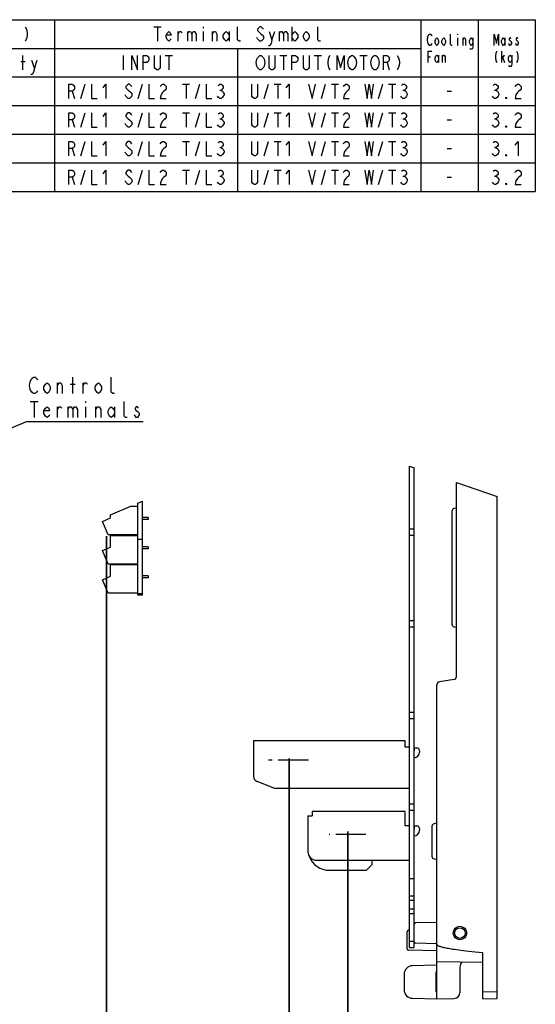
# Model space of a CAD drawing. Extents: x 20 to 400, y 160 to 434.
# Tile 20 of 20: x 310 to 400, y 262 to 434. Entities that reach past the tile are written whole.
import ezdxf

# ---------------------------------------------------------------- set-up
doc = ezdxf.new("R2010")
doc.units = 0
doc.header["$LTSCALE"] = 4.2
doc.header["$MEASUREMENT"] = 0
doc.linetypes.add('CENTER', pattern=[2, 1.25, -0.25, 0.25, -0.25])
doc.layers.get('0').update_dxf_attribs({"linetype": 'CONTINUOUS'})
doc.layers.add('ALL_NOTE', color=7, linetype='CONTINUOUS')
doc.layers.add('DEFAULT_1', color=7, linetype='CONTINUOUS')

msp = doc.modelspace()

# ---------------------------------------------------------------- hatches: boundary and pattern name
h = msp.add_hatch(color=2)
h.paths.add_polyline_path([(393.052278, 237.721397), (393.052278, 261.002369)])
h.paths.add_polyline_path([(324.833188, 237.721397), (324.833188, 344.151334)])
edge = h.paths.add_edge_path(flags=0)
h = msp.add_hatch(color=2)
h.paths.add_polyline_path([(367.002278, 244.49755), (367.002278, 286.561733)])
h.paths.add_polyline_path([(356.752278, 244.49755), (356.752278, 305.298362)])
h.paths.add_polyline_path([(367.002278, 248.34356), (382.952418, 248.34356)])
h = msp.add_hatch(color=2)
h.paths.add_polyline_path([(367.002278, 244.49755), (367.002278, 292.56164)])
h.paths.add_polyline_path([(393.052278, 244.49755), (393.052278, 261.002369)])
edge = h.paths.add_edge_path(flags=0)

# ---------------------------------------------------------------- linework, layer by layer
at = {"color": 7, "linetype": 'CONTINUOUS'}
for p, q in [((231.725726, 434.274), (399.725726, 434.274)), ((315.725726, 434.274), (315.725726, 404.274)), ((379.725726, 434.274), (379.725726, 404.274)), ((389.725726, 434.274), (389.725726, 404.274)), ((399.725726, 434.274), (399.725726, 404.274)), ((265.725726, 429.274), (379.725726, 429.274)), ((347.725726, 429.274), (347.725726, 404.274)), ((231.725726, 424.274), (399.725726, 424.274)), ((231.725726, 419.274), (399.725726, 419.274)), ((231.725726, 414.274), (399.725726, 414.274)), ((231.725726, 409.274), (399.725726, 409.274)), ((231.725726, 404.274), (399.725726, 404.274))]:
    msp.add_line(p, q, dxfattribs=at)
at = {"linetype": 'CONTINUOUS'}
for p, q in [((377.752278, 272.359738), (377.752278, 356.332308)), ((377.752278, 356.332308), (378.552278, 356.056476)), ((378.552278, 272.359738), (378.552278, 356.056476)), ((385.952278, 319.628799), (385.952278, 353.505029)), ((385.952278, 353.505029), (393.052278, 351.057019)), ((393.052278, 263.425203), (393.052278, 351.057019)), ((325.552278, 347.850959), (329.093768, 349.359738)), ((329.093768, 349.359738), (330.302278, 349.359738)), ((330.302278, 349.874599), (331.102278, 350.215423)), ((330.302278, 333.859738), (330.302278, 349.874599)), ((331.102278, 333.859738), (331.102278, 350.215423)), ((385.952278, 349.000799), (385.565454, 348.932592)), ((324.102278, 346.709738), (325.552278, 347.326759)), ((325.552278, 347.326759), (325.552278, 347.850959)), ((332.102278, 347.384738), (331.102278, 347.384738)), ((332.102278, 347.384738), (332.102278, 347.034738)), ((385.152278, 348.440188), (385.152278, 328.779288)), ((325.102278, 344.359738), (324.102278, 346.709738)), ((332.102278, 347.034738), (331.102278, 347.034738)), ((377.752278, 345.426725), (378.552278, 345.426725)), ((330.302278, 344.359738), (325.102278, 344.359738)), ((325.552278, 342.226759), (325.552278, 344.259738)), ((325.552278, 344.259738), (330.302278, 344.259738)), ((377.752278, 344.292751), (378.552278, 344.292751)), ((324.102278, 341.609738), (325.552278, 342.226759)), ((330.302278, 343.609738), (331.102278, 343.609738)), ((332.102278, 342.284738), (331.102278, 342.284738)), ((332.102278, 342.284738), (332.102278, 341.934738)), ((325.102278, 339.259738), (324.102278, 341.609738)), ((332.102278, 341.934738), (331.102278, 341.934738)), ((330.302278, 339.259738), (325.102278, 339.259738)), ((325.552278, 337.126759), (325.552278, 339.159738)), ((325.552278, 339.159738), (330.302278, 339.159738)), ((324.102278, 336.509738), (325.552278, 337.126759)), ((332.102278, 337.184738), (331.102278, 337.184738)), ((332.102278, 336.834738), (331.102278, 336.834738)), ((332.102278, 337.184738), (332.102278, 336.834738)), ((325.102278, 334.159738), (324.102278, 336.509738)), ((330.302278, 334.159738), (325.102278, 334.159738)), ((330.302278, 334.109738), (331.102278, 334.109738)), ((331.102278, 333.859738), (330.302278, 333.859738)), ((377.752278, 329.426725), (378.552278, 329.426725)), ((377.752278, 328.292751), (378.552278, 328.292751)), ((385.565392, 328.286895), (385.952278, 328.218676)), ((382.552278, 263.359738), (382.552278, 318.190188)), ((385.539102, 319.136395), (382.965454, 318.682592)), ((377.752278, 313.426725), (378.552278, 313.426725)), ((377.752278, 312.292751), (378.552278, 312.292751)), ((350.502278, 308.409738), (350.502278, 302.236771)), ((377.002278, 308.409738), (350.502278, 308.409738)), ((377.002278, 307.309738), (377.002278, 308.409738)), ((377.752278, 307.309738), (377.002278, 307.309738)), ((378.552278, 306.684738), (378.602278, 306.684738)), ((378.602278, 307.184738), (379.002278, 307.184738)), ((378.602278, 306.684738), (378.602278, 307.184738)), ((379.502278, 306.684738), (379.502278, 306.434738)), ((354.252278, 300.059738), (351.130888, 301.308294)), ((377.752278, 300.059738), (354.252278, 300.059738)), ((377.752278, 297.426725), (378.552278, 297.426725)), ((377.002278, 296.059738), (360.752278, 296.059738)), ((360.752278, 296.059738), (360.752278, 295.309738)), ((377.002278, 293.559738), (377.002278, 296.059738)), ((377.752278, 296.292751), (378.552278, 296.292751)), ((360.002278, 295.309738), (360.752278, 295.309738)), ((360.002278, 295.309738), (360.002278, 289.059738)), ((382.552278, 294.018432), (382.065392, 293.932581)), ((377.752278, 293.559738), (377.002278, 293.559738)), ((378.552278, 293.059738), (378.602278, 293.059738)), ((378.602278, 293.559738), (379.002278, 293.559738)), ((378.602278, 293.059738), (378.602278, 293.559738)), ((379.502278, 293.059738), (379.502278, 292.809738)), ((381.652278, 293.440188), (381.652278, 288.279288)), ((361.502278, 287.559738), (377.752278, 287.559738)), ((371.252278, 286.809738), (371.252278, 287.559738)), ((382.065392, 287.786895), (382.552278, 287.701044)), ((363.752278, 285.809738), (370.252278, 285.809738)), ((370.252278, 285.809738), (371.252278, 286.809738)), ((377.752278, 284.359738), (378.552278, 284.359738)), ((377.752278, 281.359738), (378.552278, 281.359738)), ((377.752278, 280.619672), (378.552278, 280.619672)), ((377.752278, 279.099804), (378.552278, 279.099804)), ((377.752278, 278.292751), (378.552278, 278.292751)), ((382.552278, 276.71452), (378.795734, 276.616152)), ((377.352278, 272.128215), (377.352278, 275.09126)), ((377.752278, 275.345274), (377.595734, 275.341174)), ((377.752278, 273.426725), (378.552278, 273.426725)), ((382.552278, 271.748509), (377.595734, 271.878301)), ((377.752278, 272.359738), (378.552278, 272.359738)), ((382.552278, 273.004955), (378.795734, 273.103324)), ((390.552278, 269.720097), (382.552278, 269.859738)), ((390.552278, 263.359738), (390.552278, 271.420856)), ((382.552278, 269.259738), (378.263013, 269.147419)), ((382.552278, 268.109738), (382.402278, 268.083289)), ((386.552278, 268.990325), (386.552278, 264.438638)), ((376.802278, 267.647862), (376.802278, 264.971614)), ((382.402278, 264.636178), (382.402278, 268.083298)), ((390.552278, 264.609738), (393.052278, 264.675203)), ((378.263013, 263.472056), (382.552278, 263.359738)), ((382.552278, 264.609738), (382.402278, 264.636187)), ((382.552278, 263.359738), (385.578455, 263.438981)), ((390.552278, 263.359738), (393.052278, 263.425203))]:
    msp.add_line(p, q, dxfattribs=at)
at = {"color": 7, "linetype": 'CONTINUOUS'}
for points in [[(310.600727, 433.023996), (310.850717, 432.607329), (310.975738, 431.982328), (310.975738, 431.56566), (310.850717, 430.940659), (310.600727, 430.523991), (310.600727, 430.523991)], [(333.10072, 433.023996), (334.350722, 433.023996), (334.350722, 433.023996)], [(333.725721, 433.023996), (333.725721, 430.523991), (333.725721, 430.523991)], [(336.100731, 430.940659), (335.975736, 430.732325), (335.72572, 430.523991), (335.47573, 430.732325), (335.225714, 431.148993), (335.225714, 431.56566), (335.47573, 431.982328), (335.72572, 432.190661), (335.975736, 431.982328), (336.100731, 431.56566), (335.225714, 431.56566), (335.225714, 431.56566)], [(337.350733, 430.523991), (337.350733, 432.190661), (337.350733, 432.190661)], [(337.350733, 431.773994), (337.600724, 432.190661), (337.850714, 432.190661), (337.975735, 431.982328), (337.975735, 431.982328)], [(338.975721, 432.190661), (338.975721, 430.523991), (338.975721, 430.523991)], [(338.975721, 431.773994), (339.225737, 432.190661), (339.475727, 432.190661), (339.725717, 431.773994), (339.725717, 430.523991), (339.725717, 430.523991)], [(339.725717, 431.773994), (339.975733, 432.190661), (340.225724, 432.190661), (340.475714, 431.773994), (340.475714, 430.523991), (340.475714, 430.523991)], [(341.725716, 433.023996), (341.725716, 432.815663), (341.725716, 432.815663)], [(341.725716, 432.190661), (341.725716, 430.523991), (341.725716, 430.523991)], [(343.35073, 430.523991), (343.35073, 432.190661), (343.35073, 432.190661)], [(343.35073, 431.773994), (343.60072, 432.190661), (343.850736, 432.190661), (344.100726, 431.773994), (344.100726, 430.523991), (344.100726, 430.523991)], [(346.22572, 431.148993), (345.97573, 430.732325), (345.725714, 430.523991), (345.475724, 430.732325), (345.225733, 431.148993), (345.225733, 431.56566), (345.475724, 431.982328), (345.725714, 432.190661), (345.97573, 431.982328), (346.22572, 431.56566), (346.22572, 431.56566)], [(346.22572, 432.190661), (346.22572, 430.523991), (346.22572, 430.523991)], [(348.225719, 430.523991), (347.975728, 430.523991), (347.725738, 430.732325), (347.725738, 433.023996), (347.725738, 433.023996)], [(352.225716, 432.607329), (352.100721, 432.815663), (351.850731, 433.023996), (351.600715, 433.023996), (351.350725, 432.815663), (351.22573, 432.607329), (351.22573, 432.398995), (351.350725, 432.190661), (351.600715, 431.982328), (351.850731, 431.773994), (352.100721, 431.56566), (352.225716, 431.357326), (352.225716, 430.940659), (352.100721, 430.732325), (351.850731, 430.523991), (351.600715, 430.523991), (351.350725, 430.732325), (351.22573, 430.940659), (351.100735, 431.148993), (351.100735, 431.148993)], [(353.225728, 432.190661), (353.725735, 430.732325), (353.600714, 430.107324), (353.350724, 429.690656), (353.100733, 429.690656), (353.100733, 429.690656)], [(353.725735, 430.732325), (354.225715, 432.190661), (354.225715, 432.190661)], [(354.975737, 432.190661), (354.975737, 430.523991), (354.975737, 430.523991)], [(354.975737, 431.773994), (355.225727, 432.190661), (355.475717, 432.190661), (355.725733, 431.773994), (355.725733, 430.523991), (355.725733, 430.523991)], [(355.725733, 431.773994), (355.975724, 432.190661), (356.225714, 432.190661), (356.47573, 431.773994), (356.47573, 430.523991), (356.47573, 430.523991)], [(357.225726, 433.023996), (357.225726, 430.523991), (357.225726, 430.523991)], [(357.225726, 431.56566), (357.475716, 431.982328), (357.725732, 432.190661), (357.975722, 431.982328), (358.225738, 431.56566), (358.225738, 431.148993), (357.975722, 430.732325), (357.725732, 430.523991), (357.475716, 430.732325), (357.225726, 431.148993), (357.225726, 431.148993)], [(360.225737, 431.148993), (359.975721, 430.732325), (359.725731, 430.523991), (359.475715, 430.732325), (359.225725, 431.148993), (359.225725, 431.56566), (359.475715, 431.982328), (359.725731, 432.190661), (359.975721, 431.982328), (360.225737, 431.56566), (360.225737, 431.148993), (360.225737, 431.148993)], [(362.225736, 430.523991), (361.97572, 430.523991), (361.72573, 430.732325), (361.72573, 433.023996), (361.72573, 433.023996)], [(381.625716, 430.107324), (381.550735, 429.940672), (381.40072, 429.773995), (381.250731, 429.773995), (381.100716, 429.940672), (381.025735, 430.107324), (380.950727, 430.274001), (380.87572, 430.774007), (380.950727, 431.273988), (381.025735, 431.440665), (381.100716, 431.607342), (381.250731, 431.773994), (381.40072, 431.773994), (381.550735, 431.607342), (381.625716, 431.440665), (381.625716, 431.440665)], [(385.225735, 429.773995), (385.07572, 429.773995), (384.925731, 429.940672), (384.925731, 431.773994), (384.925731, 431.773994)], [(386.12572, 431.773994), (386.12572, 431.607342), (386.12572, 431.607342)], [(392.550715, 429.773995), (392.550715, 431.773994), (392.925726, 430.107324), (393.300737, 431.773994), (393.300737, 429.773995), (393.300737, 429.773995)], [(382.825731, 430.274001), (382.675716, 429.940672), (382.525727, 429.773995), (382.375738, 429.940672), (382.225724, 430.274001), (382.225724, 430.60733), (382.375738, 430.940659), (382.525727, 431.107336), (382.675716, 430.940659), (382.825731, 430.60733), (382.825731, 430.274001), (382.825731, 430.274001)], [(384.02572, 430.274001), (383.875731, 429.940672), (383.725716, 429.773995), (383.575727, 429.940672), (383.425738, 430.274001), (383.425738, 430.60733), (383.575727, 430.940659), (383.725716, 431.107336), (383.875731, 430.940659), (384.02572, 430.60733), (384.02572, 430.274001), (384.02572, 430.274001)], [(386.12572, 431.107336), (386.12572, 429.773995), (386.12572, 429.773995)], [(387.100738, 429.773995), (387.100738, 431.107336), (387.100738, 431.107336)], [(387.100738, 430.774007), (387.250727, 431.107336), (387.400716, 431.107336), (387.550731, 430.774007), (387.550731, 429.773995), (387.550731, 429.773995)], [(388.825727, 430.274001), (388.675738, 429.940672), (388.525724, 429.773995), (388.375735, 429.940672), (388.22572, 430.274001), (388.22572, 430.60733), (388.375735, 430.940659), (388.525724, 431.107336), (388.675738, 430.940659), (388.825727, 430.60733), (388.825727, 430.60733)], [(388.825727, 431.107336), (388.825727, 429.607344), (388.75072, 429.273989), (388.675738, 429.107337), (388.375735, 429.107337), (388.300727, 429.273989), (388.300727, 429.273989)], [(394.425719, 430.274001), (394.27573, 429.940672), (394.125715, 429.773995), (393.975726, 429.940672), (393.825737, 430.274001), (393.825737, 430.60733), (393.975726, 430.940659), (394.125715, 431.107336), (394.27573, 430.940659), (394.425719, 430.60733), (394.425719, 430.60733)], [(394.425719, 431.107336), (394.425719, 429.773995), (394.425719, 429.773995)], [(395.475719, 430.940659), (395.400737, 431.107336), (395.250722, 431.107336), (395.175715, 430.940659), (395.175715, 430.774007), (395.32573, 430.60733), (395.475719, 430.440678), (395.550726, 430.274001), (395.550726, 430.107324), (395.475719, 429.940672), (395.400737, 429.773995), (395.250722, 429.773995), (395.175715, 429.940672), (395.100733, 430.107324), (395.100733, 430.107324)], [(396.675733, 430.940659), (396.600726, 431.107336), (396.450737, 431.107336), (396.37573, 430.940659), (396.37573, 430.774007), (396.525719, 430.60733), (396.675733, 430.440678), (396.750715, 430.274001), (396.750715, 430.107324), (396.675733, 429.940672), (396.600726, 429.773995), (396.450737, 429.773995), (396.37573, 429.940672), (396.300722, 430.107324), (396.300722, 430.107324)], [(310.225716, 425.524007), (310.225716, 428.024012), (310.225716, 428.024012)], [(327.725725, 428.024012), (327.725725, 425.524007), (327.725725, 425.524007)], [(329.225717, 425.524007), (329.225717, 428.024012), (330.22573, 425.524007), (330.22573, 428.024012), (330.22573, 428.024012)], [(331.225716, 425.524007), (331.225716, 428.024012), (331.850717, 428.024012), (332.100733, 427.815678), (332.225728, 427.607345), (332.225728, 427.190677), (332.100733, 426.982344), (331.850717, 426.77401), (331.225716, 426.77401), (331.225716, 426.77401)], [(334.225727, 428.024012), (334.225727, 425.940675), (334.100732, 425.732341), (333.850716, 425.524007), (333.600726, 425.524007), (333.350736, 425.732341), (333.225715, 425.940675), (333.225715, 428.024012), (333.225715, 428.024012)], [(335.100719, 428.024012), (336.350721, 428.024012), (336.350721, 428.024012)], [(335.72572, 428.024012), (335.72572, 425.524007), (335.72572, 425.524007)], [(352.225716, 425.940675), (352.100721, 425.732341), (351.850731, 425.524007), (351.600715, 425.524007), (351.350725, 425.732341), (351.22573, 425.940675), (351.100735, 426.149009), (350.975714, 426.77401), (351.100735, 427.399011), (351.22573, 427.607345), (351.350725, 427.815678), (351.600715, 428.024012), (351.850731, 428.024012), (352.100721, 427.815678), (352.225716, 427.607345), (352.350737, 427.399011), (352.475732, 426.77401), (352.350737, 426.149009), (352.225716, 425.940675), (352.225716, 425.940675)], [(354.225715, 428.024012), (354.225715, 425.940675), (354.10072, 425.732341), (353.85073, 425.524007), (353.600714, 425.524007), (353.350724, 425.732341), (353.225728, 425.940675), (353.225728, 428.024012), (353.225728, 428.024012)], [(355.100732, 428.024012), (356.350735, 428.024012), (356.350735, 428.024012)], [(355.725733, 428.024012), (355.725733, 425.524007), (355.725733, 425.524007)], [(357.225726, 425.524007), (357.225726, 428.024012), (357.850727, 428.024012), (358.100717, 427.815678), (358.225738, 427.607345), (358.225738, 427.190677), (358.100717, 426.982344), (357.850727, 426.77401), (357.225726, 426.77401), (357.225726, 426.77401)], [(360.225737, 428.024012), (360.225737, 425.940675), (360.100716, 425.732341), (359.850726, 425.524007), (359.600736, 425.524007), (359.35072, 425.732341), (359.225725, 425.940675), (359.225725, 428.024012), (359.225725, 428.024012)], [(361.100728, 428.024012), (362.350731, 428.024012), (362.350731, 428.024012)], [(361.72573, 428.024012), (361.72573, 425.524007), (361.72573, 425.524007)], [(363.850724, 428.024012), (363.600733, 427.607345), (363.475738, 426.982344), (363.475738, 426.565676), (363.600733, 425.940675), (363.850724, 425.524007), (363.850724, 425.524007)], [(365.100726, 425.524007), (365.100726, 428.024012), (365.725727, 425.940675), (366.350728, 428.024012), (366.350728, 425.524007), (366.350728, 425.524007)], [(368.225732, 425.940675), (368.100737, 425.732341), (367.850721, 425.524007), (367.600731, 425.524007), (367.350715, 425.732341), (367.22572, 425.940675), (367.100725, 426.149009), (366.97573, 426.77401), (367.100725, 427.399011), (367.22572, 427.607345), (367.350715, 427.815678), (367.600731, 428.024012), (367.850721, 428.024012), (368.100737, 427.815678), (368.225732, 427.607345), (368.350727, 427.399011), (368.475722, 426.77401), (368.350727, 426.149009), (368.225732, 425.940675), (368.225732, 425.940675)], [(369.100724, 428.024012), (370.350726, 428.024012), (370.350726, 428.024012)], [(369.725725, 428.024012), (369.725725, 425.524007), (369.725725, 425.524007)], [(372.22573, 425.940675), (372.100735, 425.732341), (371.850719, 425.524007), (371.600728, 425.524007), (371.350738, 425.732341), (371.225717, 425.940675), (371.100722, 426.149009), (370.975727, 426.77401), (371.100722, 427.399011), (371.225717, 427.607345), (371.350738, 427.815678), (371.600728, 428.024012), (371.850719, 428.024012), (372.100735, 427.815678), (372.22573, 427.607345), (372.350725, 427.399011), (372.47572, 426.77401), (372.350725, 426.149009), (372.22573, 425.940675), (372.22573, 425.940675)], [(373.225716, 425.524007), (373.225716, 428.024012), (373.850717, 428.024012), (374.100733, 427.815678), (374.225728, 427.607345), (374.225728, 427.190677), (374.100733, 426.982344), (373.850717, 426.77401), (373.225716, 426.77401), (373.225716, 426.77401)], [(375.600726, 428.024012), (375.850716, 427.607345), (375.975737, 426.982344), (375.975737, 426.565676), (375.850716, 425.940675), (375.600726, 425.524007), (375.600726, 425.524007)], [(381.025735, 426.77401), (381.025735, 428.774009), (381.625716, 428.774009), (381.625716, 428.774009)], [(382.825731, 427.27399), (382.675716, 426.940661), (382.525727, 426.77401), (382.375738, 426.940661), (382.225724, 427.27399), (382.225724, 427.607345), (382.375738, 427.940674), (382.525727, 428.107325), (382.675716, 427.940674), (382.825731, 427.607345), (382.825731, 427.607345)], [(382.825731, 428.107325), (382.825731, 426.77401), (382.825731, 426.77401)], [(383.50072, 426.77401), (383.50072, 428.107325), (383.50072, 428.107325)], [(383.50072, 427.773996), (383.650735, 428.107325), (383.800724, 428.107325), (383.950738, 427.773996), (383.950738, 426.77401), (383.950738, 426.77401)], [(393.000733, 428.774009), (392.850719, 428.440654), (392.775737, 427.940674), (392.775737, 427.607345), (392.850719, 427.107339), (393.000733, 426.77401), (393.000733, 426.77401)], [(393.900719, 426.77401), (393.900719, 428.774009), (393.900719, 428.774009)], [(393.900719, 427.440667), (394.350737, 428.107325), (394.350737, 428.107325)], [(395.625733, 427.27399), (395.475719, 426.940661), (395.32573, 426.77401), (395.175715, 426.940661), (395.025726, 427.27399), (395.025726, 427.607345), (395.175715, 427.940674), (395.32573, 428.107325), (395.475719, 427.940674), (395.625733, 427.607345), (395.625733, 427.607345)], [(395.625733, 428.107325), (395.625733, 426.607333), (395.550726, 426.274004), (395.475719, 426.107326), (395.175715, 426.107326), (395.100733, 426.274004), (395.100733, 426.274004)], [(396.450737, 428.774009), (396.600726, 428.440654), (396.675733, 427.940674), (396.675733, 427.607345), (396.600726, 427.107339), (396.450737, 426.77401), (396.450737, 426.77401)], [(309.850731, 426.982344), (310.600727, 426.982344), (310.600727, 426.982344)], [(311.725735, 427.190677), (312.225715, 425.732341), (312.10072, 425.10734), (311.85073, 424.690672), (311.600714, 424.690672), (311.600714, 424.690672)], [(312.225715, 425.732341), (312.725721, 427.190677), (312.725721, 427.190677)], [(373.850717, 426.77401), (374.225728, 425.524007), (374.225728, 425.524007)], [(381.025735, 427.773996), (381.40072, 427.773996), (381.40072, 427.773996)], [(394.050733, 427.607345), (394.350737, 426.77401), (394.350737, 426.77401)], [(318.225737, 420.523998), (318.225737, 423.024002), (318.850738, 423.024002), (319.100728, 422.815669), (319.225724, 422.607335), (319.225724, 422.190667), (319.100728, 421.982334), (318.850738, 421.774), (318.225737, 421.774), (318.225737, 421.774)], [(320.350731, 420.523998), (321.100727, 423.024002), (321.100727, 423.024002)], [(322.225735, 423.024002), (322.225735, 420.523998), (323.225721, 420.523998), (323.225721, 420.523998)], [(324.225733, 422.399001), (324.725714, 423.024002), (324.725714, 420.523998), (324.725714, 420.523998)], [(329.225717, 422.607335), (329.100722, 422.815669), (328.850732, 423.024002), (328.600716, 423.024002), (328.350726, 422.815669), (328.225731, 422.607335), (328.225731, 422.399001), (328.350726, 422.190667), (328.600716, 421.982334), (328.850732, 421.774), (329.100722, 421.565666), (329.225717, 421.357333), (329.225717, 420.940665), (329.100722, 420.732331), (328.850732, 420.523998), (328.600716, 420.523998), (328.350726, 420.732331), (328.225731, 420.940665), (328.100736, 421.148999), (328.100736, 421.148999)], [(330.350725, 420.523998), (331.100721, 423.024002), (331.100721, 423.024002)], [(332.225728, 423.024002), (332.225728, 420.523998), (333.225715, 420.523998), (333.225715, 420.523998)], [(334.225727, 422.607335), (334.350722, 422.815669), (334.600738, 423.024002), (334.850728, 423.024002), (335.100719, 422.815669), (335.225714, 422.607335), (335.225714, 422.190667), (335.100719, 421.982334), (334.850728, 421.774), (334.600738, 421.565666), (334.350722, 421.148999), (334.225727, 420.523998), (335.225714, 420.523998), (335.225714, 420.523998)], [(338.10073, 423.024002), (339.350732, 423.024002), (339.350732, 423.024002)], [(338.725731, 423.024002), (338.725731, 420.523998), (338.725731, 420.523998)], [(340.350719, 420.523998), (341.100715, 423.024002), (341.100715, 423.024002)], [(342.225722, 423.024002), (342.225722, 420.523998), (343.225735, 420.523998), (343.225735, 420.523998)], [(344.350716, 422.815669), (344.600732, 423.024002), (344.850722, 423.024002), (345.100738, 422.815669), (345.225733, 422.607335), (345.225733, 422.399001), (345.100738, 422.190667), (344.850722, 421.982334), (345.100738, 421.774), (345.225733, 421.565666), (345.350728, 421.357333), (345.350728, 421.148999), (345.225733, 420.940665), (345.100738, 420.732331), (344.850722, 420.523998), (344.600732, 420.523998), (344.350716, 420.732331), (344.225721, 420.940665), (344.225721, 420.940665)], [(351.22573, 423.024002), (351.22573, 420.940665), (351.100735, 420.732331), (350.850719, 420.523998), (350.600728, 420.523998), (350.350738, 420.732331), (350.225717, 420.940665), (350.225717, 423.024002), (350.225717, 423.024002)], [(352.350737, 420.523998), (353.100733, 423.024002), (353.100733, 423.024002)], [(354.10072, 423.024002), (355.350722, 423.024002), (355.350722, 423.024002)], [(354.725721, 423.024002), (354.725721, 420.523998), (354.725721, 420.523998)], [(356.225714, 422.399001), (356.72572, 423.024002), (356.72572, 420.523998), (356.72572, 420.523998)], [(360.100716, 423.024002), (360.725717, 420.523998), (361.350719, 423.024002), (361.350719, 423.024002)], [(362.350731, 420.523998), (363.100727, 423.024002), (363.100727, 423.024002)], [(364.100714, 423.024002), (365.350716, 423.024002), (365.350716, 423.024002)], [(364.725715, 423.024002), (364.725715, 420.523998), (364.725715, 420.523998)], [(366.225733, 422.607335), (366.350728, 422.815669), (366.600719, 423.024002), (366.850735, 423.024002), (367.100725, 422.815669), (367.22572, 422.607335), (367.22572, 422.190667), (367.100725, 421.982334), (366.850735, 421.774), (366.600719, 421.565666), (366.350728, 421.148999), (366.225733, 420.523998), (367.22572, 420.523998), (367.22572, 420.523998)], [(369.975715, 423.024002), (370.350726, 420.523998), (370.725737, 423.024002), (371.100722, 420.523998), (371.475733, 423.024002), (371.475733, 423.024002)], [(372.350725, 420.523998), (373.100721, 423.024002), (373.100721, 423.024002)], [(374.100733, 423.024002), (375.350736, 423.024002), (375.350736, 423.024002)], [(374.725735, 423.024002), (374.725735, 420.523998), (374.725735, 420.523998)], [(376.350722, 422.815669), (376.600738, 423.024002), (376.850728, 423.024002), (377.100719, 422.815669), (377.225714, 422.607335), (377.225714, 422.399001), (377.100719, 422.190667), (376.850728, 421.982334), (377.100719, 421.774), (377.225714, 421.565666), (377.350735, 421.357333), (377.350735, 421.148999), (377.225714, 420.940665), (377.100719, 420.732331), (376.850728, 420.523998), (376.600738, 420.523998), (376.350722, 420.732331), (376.225727, 420.940665), (376.225727, 420.940665)], [(392.350738, 422.815669), (392.600728, 423.024002), (392.850719, 423.024002), (393.100735, 422.815669), (393.22573, 422.607335), (393.22573, 422.399001), (393.100735, 422.190667), (392.850719, 421.982334), (393.100735, 421.774), (393.22573, 421.565666), (393.350725, 421.357333), (393.350725, 421.148999), (393.22573, 420.940665), (393.100735, 420.732331), (392.850719, 420.523998), (392.600728, 420.523998), (392.350738, 420.732331), (392.225717, 420.940665), (392.225717, 420.940665)], [(396.225715, 422.607335), (396.350736, 422.815669), (396.600726, 423.024002), (396.850716, 423.024002), (397.100732, 422.815669), (397.225727, 422.607335), (397.225727, 422.190667), (397.100732, 421.982334), (396.850716, 421.774), (396.600726, 421.565666), (396.350736, 421.148999), (396.225715, 420.523998), (397.225727, 420.523998), (397.225727, 420.523998)], [(318.850738, 421.774), (319.225724, 420.523998), (319.225724, 420.523998)], [(344.600732, 421.982334), (344.850722, 421.982334), (344.850722, 421.982334)], [(376.600738, 421.982334), (376.850728, 421.982334), (376.850728, 421.982334)], [(384.350717, 421.774), (385.100714, 421.774), (385.100714, 421.774)], [(392.600728, 421.982334), (392.850719, 421.982334), (392.850719, 421.982334)], [(394.725722, 420.523998), (394.600727, 420.523998), (394.600727, 420.732331), (394.725722, 420.523998), (394.725722, 420.523998)], [(318.225737, 415.523988), (318.225737, 418.023993), (318.850738, 418.023993), (319.100728, 417.815659), (319.225724, 417.607325), (319.225724, 417.190658), (319.100728, 416.982324), (318.850738, 416.77399), (318.225737, 416.77399), (318.225737, 416.77399)], [(320.350731, 415.523988), (321.100727, 418.023993), (321.100727, 418.023993)], [(322.225735, 418.023993), (322.225735, 415.523988), (323.225721, 415.523988), (323.225721, 415.523988)], [(324.225733, 417.398991), (324.725714, 418.023993), (324.725714, 415.523988), (324.725714, 415.523988)], [(329.225717, 417.607325), (329.100722, 417.815659), (328.850732, 418.023993), (328.600716, 418.023993), (328.350726, 417.815659), (328.225731, 417.607325), (328.225731, 417.398991), (328.350726, 417.190658), (328.600716, 416.982324), (328.850732, 416.77399), (329.100722, 416.565656), (329.225717, 416.357323), (329.225717, 415.940655), (329.100722, 415.732322), (328.850732, 415.523988), (328.600716, 415.523988), (328.350726, 415.732322), (328.225731, 415.940655), (328.100736, 416.148989), (328.100736, 416.148989)], [(330.350725, 415.523988), (331.100721, 418.023993), (331.100721, 418.023993)], [(332.225728, 418.023993), (332.225728, 415.523988), (333.225715, 415.523988), (333.225715, 415.523988)], [(334.225727, 417.607325), (334.350722, 417.815659), (334.600738, 418.023993), (334.850728, 418.023993), (335.100719, 417.815659), (335.225714, 417.607325), (335.225714, 417.190658), (335.100719, 416.982324), (334.850728, 416.77399), (334.600738, 416.565656), (334.350722, 416.148989), (334.225727, 415.523988), (335.225714, 415.523988), (335.225714, 415.523988)], [(338.10073, 418.023993), (339.350732, 418.023993), (339.350732, 418.023993)], [(338.725731, 418.023993), (338.725731, 415.523988), (338.725731, 415.523988)], [(340.350719, 415.523988), (341.100715, 418.023993), (341.100715, 418.023993)], [(342.225722, 418.023993), (342.225722, 415.523988), (343.225735, 415.523988), (343.225735, 415.523988)], [(344.350716, 417.815659), (344.600732, 418.023993), (344.850722, 418.023993), (345.100738, 417.815659), (345.225733, 417.607325), (345.225733, 417.398991), (345.100738, 417.190658), (344.850722, 416.982324), (345.100738, 416.77399), (345.225733, 416.565656), (345.350728, 416.357323), (345.350728, 416.148989), (345.225733, 415.940655), (345.100738, 415.732322), (344.850722, 415.523988), (344.600732, 415.523988), (344.350716, 415.732322), (344.225721, 415.940655), (344.225721, 415.940655)], [(351.22573, 418.023993), (351.22573, 415.940655), (351.100735, 415.732322), (350.850719, 415.523988), (350.600728, 415.523988), (350.350738, 415.732322), (350.225717, 415.940655), (350.225717, 418.023993), (350.225717, 418.023993)], [(352.350737, 415.523988), (353.100733, 418.023993), (353.100733, 418.023993)], [(354.10072, 418.023993), (355.350722, 418.023993), (355.350722, 418.023993)], [(354.725721, 418.023993), (354.725721, 415.523988), (354.725721, 415.523988)], [(356.225714, 417.398991), (356.72572, 418.023993), (356.72572, 415.523988), (356.72572, 415.523988)], [(360.100716, 418.023993), (360.725717, 415.523988), (361.350719, 418.023993), (361.350719, 418.023993)], [(362.350731, 415.523988), (363.100727, 418.023993), (363.100727, 418.023993)], [(364.100714, 418.023993), (365.350716, 418.023993), (365.350716, 418.023993)], [(364.725715, 418.023993), (364.725715, 415.523988), (364.725715, 415.523988)], [(366.225733, 417.607325), (366.350728, 417.815659), (366.600719, 418.023993), (366.850735, 418.023993), (367.100725, 417.815659), (367.22572, 417.607325), (367.22572, 417.190658), (367.100725, 416.982324), (366.850735, 416.77399), (366.600719, 416.565656), (366.350728, 416.148989), (366.225733, 415.523988), (367.22572, 415.523988), (367.22572, 415.523988)], [(369.975715, 418.023993), (370.350726, 415.523988), (370.725737, 418.023993), (371.100722, 415.523988), (371.475733, 418.023993), (371.475733, 418.023993)], [(372.350725, 415.523988), (373.100721, 418.023993), (373.100721, 418.023993)], [(374.100733, 418.023993), (375.350736, 418.023993), (375.350736, 418.023993)], [(374.725735, 418.023993), (374.725735, 415.523988), (374.725735, 415.523988)], [(376.350722, 417.815659), (376.600738, 418.023993), (376.850728, 418.023993), (377.100719, 417.815659), (377.225714, 417.607325), (377.225714, 417.398991), (377.100719, 417.190658), (376.850728, 416.982324), (377.100719, 416.77399), (377.225714, 416.565656), (377.350735, 416.357323), (377.350735, 416.148989), (377.225714, 415.940655), (377.100719, 415.732322), (376.850728, 415.523988), (376.600738, 415.523988), (376.350722, 415.732322), (376.225727, 415.940655), (376.225727, 415.940655)], [(392.350738, 417.815659), (392.600728, 418.023993), (392.850719, 418.023993), (393.100735, 417.815659), (393.22573, 417.607325), (393.22573, 417.398991), (393.100735, 417.190658), (392.850719, 416.982324), (393.100735, 416.77399), (393.22573, 416.565656), (393.350725, 416.357323), (393.350725, 416.148989), (393.22573, 415.940655), (393.100735, 415.732322), (392.850719, 415.523988), (392.600728, 415.523988), (392.350738, 415.732322), (392.225717, 415.940655), (392.225717, 415.940655)], [(396.225715, 417.607325), (396.350736, 417.815659), (396.600726, 418.023993), (396.850716, 418.023993), (397.100732, 417.815659), (397.225727, 417.607325), (397.225727, 417.190658), (397.100732, 416.982324), (396.850716, 416.77399), (396.600726, 416.565656), (396.350736, 416.148989), (396.225715, 415.523988), (397.225727, 415.523988), (397.225727, 415.523988)], [(318.850738, 416.77399), (319.225724, 415.523988), (319.225724, 415.523988)], [(344.600732, 416.982324), (344.850722, 416.982324), (344.850722, 416.982324)], [(376.600738, 416.982324), (376.850728, 416.982324), (376.850728, 416.982324)], [(384.350717, 416.77399), (385.100714, 416.77399), (385.100714, 416.77399)], [(392.600728, 416.982324), (392.850719, 416.982324), (392.850719, 416.982324)], [(394.725722, 415.523988), (394.600727, 415.523988), (394.600727, 415.732322), (394.725722, 415.523988), (394.725722, 415.523988)], [(318.225737, 410.524004), (318.225737, 413.024009), (318.850738, 413.024009), (319.100728, 412.815675), (319.225724, 412.607341), (319.225724, 412.190674), (319.100728, 411.98234), (318.850738, 411.774006), (318.225737, 411.774006), (318.225737, 411.774006)], [(320.350731, 410.524004), (321.100727, 413.024009), (321.100727, 413.024009)], [(322.225735, 413.024009), (322.225735, 410.524004), (323.225721, 410.524004), (323.225721, 410.524004)], [(324.225733, 412.399007), (324.725714, 413.024009), (324.725714, 410.524004), (324.725714, 410.524004)], [(329.225717, 412.607341), (329.100722, 412.815675), (328.850732, 413.024009), (328.600716, 413.024009), (328.350726, 412.815675), (328.225731, 412.607341), (328.225731, 412.399007), (328.350726, 412.190674), (328.600716, 411.98234), (328.850732, 411.774006), (329.100722, 411.565672), (329.225717, 411.357339), (329.225717, 410.940671), (329.100722, 410.732337), (328.850732, 410.524004), (328.600716, 410.524004), (328.350726, 410.732337), (328.225731, 410.940671), (328.100736, 411.149005), (328.100736, 411.149005)], [(330.350725, 410.524004), (331.100721, 413.024009), (331.100721, 413.024009)], [(332.225728, 413.024009), (332.225728, 410.524004), (333.225715, 410.524004), (333.225715, 410.524004)], [(334.225727, 412.607341), (334.350722, 412.815675), (334.600738, 413.024009), (334.850728, 413.024009), (335.100719, 412.815675), (335.225714, 412.607341), (335.225714, 412.190674), (335.100719, 411.98234), (334.850728, 411.774006), (334.600738, 411.565672), (334.350722, 411.149005), (334.225727, 410.524004), (335.225714, 410.524004), (335.225714, 410.524004)], [(338.10073, 413.024009), (339.350732, 413.024009), (339.350732, 413.024009)], [(338.725731, 413.024009), (338.725731, 410.524004), (338.725731, 410.524004)], [(340.350719, 410.524004), (341.100715, 413.024009), (341.100715, 413.024009)], [(342.225722, 413.024009), (342.225722, 410.524004), (343.225735, 410.524004), (343.225735, 410.524004)], [(344.350716, 412.815675), (344.600732, 413.024009), (344.850722, 413.024009), (345.100738, 412.815675), (345.225733, 412.607341), (345.225733, 412.399007), (345.100738, 412.190674), (344.850722, 411.98234), (345.100738, 411.774006), (345.225733, 411.565672), (345.350728, 411.357339), (345.350728, 411.149005), (345.225733, 410.940671), (345.100738, 410.732337), (344.850722, 410.524004), (344.600732, 410.524004), (344.350716, 410.732337), (344.225721, 410.940671), (344.225721, 410.940671)], [(351.22573, 413.024009), (351.22573, 410.940671), (351.100735, 410.732337), (350.850719, 410.524004), (350.600728, 410.524004), (350.350738, 410.732337), (350.225717, 410.940671), (350.225717, 413.024009), (350.225717, 413.024009)], [(352.350737, 410.524004), (353.100733, 413.024009), (353.100733, 413.024009)], [(354.10072, 413.024009), (355.350722, 413.024009), (355.350722, 413.024009)], [(354.725721, 413.024009), (354.725721, 410.524004), (354.725721, 410.524004)], [(356.225714, 412.399007), (356.72572, 413.024009), (356.72572, 410.524004), (356.72572, 410.524004)], [(360.100716, 413.024009), (360.725717, 410.524004), (361.350719, 413.024009), (361.350719, 413.024009)], [(362.350731, 410.524004), (363.100727, 413.024009), (363.100727, 413.024009)], [(364.100714, 413.024009), (365.350716, 413.024009), (365.350716, 413.024009)], [(364.725715, 413.024009), (364.725715, 410.524004), (364.725715, 410.524004)], [(366.225733, 412.607341), (366.350728, 412.815675), (366.600719, 413.024009), (366.850735, 413.024009), (367.100725, 412.815675), (367.22572, 412.607341), (367.22572, 412.190674), (367.100725, 411.98234), (366.850735, 411.774006), (366.600719, 411.565672), (366.350728, 411.149005), (366.225733, 410.524004), (367.22572, 410.524004), (367.22572, 410.524004)], [(369.975715, 413.024009), (370.350726, 410.524004), (370.725737, 413.024009), (371.100722, 410.524004), (371.475733, 413.024009), (371.475733, 413.024009)], [(372.350725, 410.524004), (373.100721, 413.024009), (373.100721, 413.024009)], [(374.100733, 413.024009), (375.350736, 413.024009), (375.350736, 413.024009)], [(374.725735, 413.024009), (374.725735, 410.524004), (374.725735, 410.524004)], [(376.350722, 412.815675), (376.600738, 413.024009), (376.850728, 413.024009), (377.100719, 412.815675), (377.225714, 412.607341), (377.225714, 412.399007), (377.100719, 412.190674), (376.850728, 411.98234), (377.100719, 411.774006), (377.225714, 411.565672), (377.350735, 411.357339), (377.350735, 411.149005), (377.225714, 410.940671), (377.100719, 410.732337), (376.850728, 410.524004), (376.600738, 410.524004), (376.350722, 410.732337), (376.225727, 410.940671), (376.225727, 410.940671)], [(392.350738, 412.815675), (392.600728, 413.024009), (392.850719, 413.024009), (393.100735, 412.815675), (393.22573, 412.607341), (393.22573, 412.399007), (393.100735, 412.190674), (392.850719, 411.98234), (393.100735, 411.774006), (393.22573, 411.565672), (393.350725, 411.357339), (393.350725, 411.149005), (393.22573, 410.940671), (393.100735, 410.732337), (392.850719, 410.524004), (392.600728, 410.524004), (392.350738, 410.732337), (392.225717, 410.940671), (392.225717, 410.940671)], [(396.225715, 412.399007), (396.725721, 413.024009), (396.725721, 410.524004), (396.725721, 410.524004)], [(318.850738, 411.774006), (319.225724, 410.524004), (319.225724, 410.524004)], [(344.600732, 411.98234), (344.850722, 411.98234), (344.850722, 411.98234)], [(376.600738, 411.98234), (376.850728, 411.98234), (376.850728, 411.98234)], [(384.350717, 411.774006), (385.100714, 411.774006), (385.100714, 411.774006)], [(392.600728, 411.98234), (392.850719, 411.98234), (392.850719, 411.98234)], [(394.725722, 410.524004), (394.600727, 410.524004), (394.600727, 410.732337), (394.725722, 410.524004), (394.725722, 410.524004)], [(318.225737, 405.523994), (318.225737, 408.023999), (318.850738, 408.023999), (319.100728, 407.815665), (319.225724, 407.607331), (319.225724, 407.190664), (319.100728, 406.98233), (318.850738, 406.773996), (318.225737, 406.773996), (318.225737, 406.773996)], [(320.350731, 405.523994), (321.100727, 408.023999), (321.100727, 408.023999)], [(322.225735, 408.023999), (322.225735, 405.523994), (323.225721, 405.523994), (323.225721, 405.523994)], [(324.225733, 407.398998), (324.725714, 408.023999), (324.725714, 405.523994), (324.725714, 405.523994)], [(329.225717, 407.607331), (329.100722, 407.815665), (328.850732, 408.023999), (328.600716, 408.023999), (328.350726, 407.815665), (328.225731, 407.607331), (328.225731, 407.398998), (328.350726, 407.190664), (328.600716, 406.98233), (328.850732, 406.773996), (329.100722, 406.565663), (329.225717, 406.357329), (329.225717, 405.940661), (329.100722, 405.732328), (328.850732, 405.523994), (328.600716, 405.523994), (328.350726, 405.732328), (328.225731, 405.940661), (328.100736, 406.148995), (328.100736, 406.148995)], [(330.350725, 405.523994), (331.100721, 408.023999), (331.100721, 408.023999)], [(332.225728, 408.023999), (332.225728, 405.523994), (333.225715, 405.523994), (333.225715, 405.523994)], [(334.225727, 407.607331), (334.350722, 407.815665), (334.600738, 408.023999), (334.850728, 408.023999), (335.100719, 407.815665), (335.225714, 407.607331), (335.225714, 407.190664), (335.100719, 406.98233), (334.850728, 406.773996), (334.600738, 406.565663), (334.350722, 406.148995), (334.225727, 405.523994), (335.225714, 405.523994), (335.225714, 405.523994)], [(338.10073, 408.023999), (339.350732, 408.023999), (339.350732, 408.023999)], [(338.725731, 408.023999), (338.725731, 405.523994), (338.725731, 405.523994)], [(340.350719, 405.523994), (341.100715, 408.023999), (341.100715, 408.023999)], [(342.225722, 408.023999), (342.225722, 405.523994), (343.225735, 405.523994), (343.225735, 405.523994)], [(344.350716, 407.815665), (344.600732, 408.023999), (344.850722, 408.023999), (345.100738, 407.815665), (345.225733, 407.607331), (345.225733, 407.398998), (345.100738, 407.190664), (344.850722, 406.98233), (345.100738, 406.773996), (345.225733, 406.565663), (345.350728, 406.357329), (345.350728, 406.148995), (345.225733, 405.940661), (345.100738, 405.732328), (344.850722, 405.523994), (344.600732, 405.523994), (344.350716, 405.732328), (344.225721, 405.940661), (344.225721, 405.940661)], [(351.22573, 408.023999), (351.22573, 405.940661), (351.100735, 405.732328), (350.850719, 405.523994), (350.600728, 405.523994), (350.350738, 405.732328), (350.225717, 405.940661), (350.225717, 408.023999), (350.225717, 408.023999)], [(352.350737, 405.523994), (353.100733, 408.023999), (353.100733, 408.023999)], [(354.10072, 408.023999), (355.350722, 408.023999), (355.350722, 408.023999)], [(354.725721, 408.023999), (354.725721, 405.523994), (354.725721, 405.523994)], [(356.225714, 407.398998), (356.72572, 408.023999), (356.72572, 405.523994), (356.72572, 405.523994)], [(360.100716, 408.023999), (360.725717, 405.523994), (361.350719, 408.023999), (361.350719, 408.023999)], [(362.350731, 405.523994), (363.100727, 408.023999), (363.100727, 408.023999)], [(364.100714, 408.023999), (365.350716, 408.023999), (365.350716, 408.023999)], [(364.725715, 408.023999), (364.725715, 405.523994), (364.725715, 405.523994)], [(366.225733, 407.607331), (366.350728, 407.815665), (366.600719, 408.023999), (366.850735, 408.023999), (367.100725, 407.815665), (367.22572, 407.607331), (367.22572, 407.190664), (367.100725, 406.98233), (366.850735, 406.773996), (366.600719, 406.565663), (366.350728, 406.148995), (366.225733, 405.523994), (367.22572, 405.523994), (367.22572, 405.523994)], [(369.975715, 408.023999), (370.350726, 405.523994), (370.725737, 408.023999), (371.100722, 405.523994), (371.475733, 408.023999), (371.475733, 408.023999)], [(372.350725, 405.523994), (373.100721, 408.023999), (373.100721, 408.023999)], [(374.100733, 408.023999), (375.350736, 408.023999), (375.350736, 408.023999)], [(374.725735, 408.023999), (374.725735, 405.523994), (374.725735, 405.523994)], [(376.350722, 407.815665), (376.600738, 408.023999), (376.850728, 408.023999), (377.100719, 407.815665), (377.225714, 407.607331), (377.225714, 407.398998), (377.100719, 407.190664), (376.850728, 406.98233), (377.100719, 406.773996), (377.225714, 406.565663), (377.350735, 406.357329), (377.350735, 406.148995), (377.225714, 405.940661), (377.100719, 405.732328), (376.850728, 405.523994), (376.600738, 405.523994), (376.350722, 405.732328), (376.225727, 405.940661), (376.225727, 405.940661)], [(392.350738, 407.815665), (392.600728, 408.023999), (392.850719, 408.023999), (393.100735, 407.815665), (393.22573, 407.607331), (393.22573, 407.398998), (393.100735, 407.190664), (392.850719, 406.98233), (393.100735, 406.773996), (393.22573, 406.565663), (393.350725, 406.357329), (393.350725, 406.148995), (393.22573, 405.940661), (393.100735, 405.732328), (392.850719, 405.523994), (392.600728, 405.523994), (392.350738, 405.732328), (392.225717, 405.940661), (392.225717, 405.940661)], [(396.225715, 407.607331), (396.350736, 407.815665), (396.600726, 408.023999), (396.850716, 408.023999), (397.100732, 407.815665), (397.225727, 407.607331), (397.225727, 407.190664), (397.100732, 406.98233), (396.850716, 406.773996), (396.600726, 406.565663), (396.350736, 406.148995), (396.225715, 405.523994), (397.225727, 405.523994), (397.225727, 405.523994)], [(318.850738, 406.773996), (319.225724, 405.523994), (319.225724, 405.523994)], [(344.600732, 406.98233), (344.850722, 406.98233), (344.850722, 406.98233)], [(376.600738, 406.98233), (376.850728, 406.98233), (376.850728, 406.98233)], [(384.350717, 406.773996), (385.100714, 406.773996), (385.100714, 406.773996)], [(392.600728, 406.98233), (392.850719, 406.98233), (392.850719, 406.98233)], [(394.725722, 405.523994), (394.600727, 405.523994), (394.600727, 405.732328), (394.725722, 405.523994), (394.725722, 405.523994)]]:
    msp.add_lwpolyline(points, dxfattribs=at)
for points in [[(324.833188, 237.721397), (324.833188, 344.151334)], [(356.752278, 244.49755), (356.752278, 305.298362)], [(367.002278, 244.49755), (367.002278, 292.56164)], [(367.002278, 244.49755), (367.002278, 286.561733)]]:
    msp.add_lwpolyline(points, close=True, dxfattribs=at)
at = {"linetype": 'CONTINUOUS'}
for points in [[(386.558822, 273.684738), (386.335121, 273.706263), (386.114448, 273.772014), (385.908665, 273.881026), (385.728723, 274.028133), (385.582307, 274.206249), (385.473765, 274.408888), (385.406634, 274.629375), (385.383825, 274.859323), (385.406479, 275.089324), (385.473524, 275.310007), (385.582001, 275.512772), (385.72815, 275.690761), (385.907655, 275.837793), (386.113519, 275.947051), (386.334321, 276.013114), (386.558822, 276.034738), (386.558822, 276.034738)], [(386.558822, 276.034738), (386.78253, 276.013211), (387.003202, 275.94746), (387.208985, 275.838447), (387.388926, 275.691338), (387.535341, 275.513222), (387.643881, 275.310584), (387.711012, 275.090096), (387.73382, 274.860148), (387.711165, 274.630148), (387.64412, 274.409465), (387.535642, 274.206701), (387.389493, 274.028713), (387.209987, 273.881681), (387.004124, 273.772424), (386.783323, 273.706361), (386.558822, 273.684738), (386.558822, 273.684738)], [(390.552278, 271.420856), (389.868292, 271.483048), (389.236363, 271.543236), (388.652902, 271.601468), (388.114319, 271.657818), (387.617037, 271.712388), (387.157799, 271.765272), (386.73378, 271.816547), (386.342281, 271.866298), (385.980915, 271.914595), (385.647388, 271.961522), (385.339672, 272.007149), (385.055851, 272.051553), (384.794175, 272.094809), (384.553022, 272.136992), (384.33088, 272.178185), (384.126386, 272.218466), (383.938247, 272.257925), (383.765318, 272.296649), (383.606501, 272.334742), (383.460848, 272.372305), (383.327445, 272.409465), (383.205526, 272.446352), (383.094355, 272.483136), (382.993366, 272.519998), (382.902026, 272.557193), (382.820052, 272.594996), (382.747209, 272.633845), (382.683797, 272.674182), (382.630209, 272.716897), (382.58858, 272.762244), (382.561221, 272.811347), (382.552278, 272.859738), (382.552278, 272.859738)]]:
    msp.add_lwpolyline(points, dxfattribs=at)
msp.add_circle((386.552278, 274.859738), 0.925, dxfattribs=at)
for centre, radius, start, end in [((385.652278, 348.440188), 0.5, 100.007198, 180), ((385.652278, 328.779288), 0.5, 180, 259.992802), ((383.052278, 318.190188), 0.5, 100, 180), ((385.452278, 319.628799), 0.5, 280, 0), ((378.502278, 306.434738), 1, 272.984411, 0), ((379.002278, 306.684738), 0.5, 0, 90), ((351.502278, 302.236771), 1, 180, 248.198591), ((382.152278, 293.440188), 0.5, 100.007198, 180), ((378.502278, 292.809738), 1, 272.984411, 0), ((379.002278, 293.059738), 0.5, 0, 90), ((361.502278, 289.059738), 1.5, 180, 270), ((363.752278, 289.559738), 3.75, 199.773522, 270), ((382.152278, 288.279288), 0.5, 180, 259.992747), ((377.602278, 275.09126), 0.25, 91.5, 180), ((378.802278, 276.366237), 0.25, 91.500001, 180), ((378.802278, 273.353238), 0.25, 180, 268.499999), ((377.602278, 272.128215), 0.25, 180, 268.5), ((378.302278, 267.647933), 1.5, 91.494057, 180.002731), ((387.552278, 268.990325), 1, 127.316856, 180), ((378.302278, 264.971542), 1.5, 179.997268, 268.5), ((385.552278, 264.438638), 1, 271.5, 0)]:
    msp.add_arc(centre, radius, start, end, dxfattribs=at)
at = {"layer": 'ALL_NOTE', "color": 7, "linetype": 'CONTINUOUS'}
for p, q in [((274.517396, 348.499593), (310.840302, 364.154215)), ((310.840302, 364.154215), (311.090302, 364.154215)), ((311.090302, 364.154215), (331.250302, 364.154215))]:
    msp.add_line(p, q, dxfattribs=at)
for points in [[(311.5103, 371.154208), (311.790309, 371.620888), (312.070291, 371.854216), (312.3503, 371.854216), (312.630309, 371.620888), (312.7703, 371.387561), (312.7703, 371.387561)], [(318.930309, 369.054208), (318.930309, 371.854216), (318.930309, 371.854216)], [(326.2103, 369.054208), (325.930291, 369.054208), (325.650309, 369.287561), (325.650309, 371.854216), (325.650309, 371.854216)], [(311.790309, 369.287561), (311.5103, 369.754216), (311.370309, 370.454225), (311.5103, 371.154208), (311.5103, 371.154208)], [(312.7703, 369.520888), (312.630309, 369.287561), (312.3503, 369.054208), (312.070291, 369.054208), (311.790309, 369.287561), (311.790309, 369.287561)], [(315.010291, 369.754216), (314.730309, 369.287561), (314.4503, 369.054208), (314.170291, 369.287561), (313.890309, 369.754216), (313.890309, 370.220871), (314.170291, 370.687552), (314.4503, 370.92088), (314.730309, 370.687552), (315.010291, 370.220871), (315.010291, 369.754216), (315.010291, 369.754216)], [(316.270291, 370.454225), (316.5503, 370.92088), (316.830309, 370.92088), (317.110291, 370.454225), (317.110291, 369.054208), (317.110291, 369.054208)], [(316.270291, 369.054208), (316.270291, 370.92088), (316.270291, 370.92088)], [(318.510309, 370.687552), (319.350309, 370.687552), (319.350309, 370.687552)], [(320.7503, 370.454225), (321.030309, 370.92088), (321.310291, 370.92088), (321.450309, 370.687552), (321.450309, 370.687552)], [(320.7503, 369.054208), (320.7503, 370.92088), (320.7503, 370.92088)], [(323.970309, 369.754216), (323.6903, 369.287561), (323.410291, 369.054208), (323.130309, 369.287561), (322.8503, 369.754216), (322.8503, 370.220871), (323.130309, 370.687552), (323.410291, 370.92088), (323.6903, 370.687552), (323.970309, 370.220871), (323.970309, 369.754216), (323.970309, 369.754216)], [(311.5103, 367.654216), (312.910291, 367.654216), (312.910291, 367.654216)], [(312.210309, 367.654216), (312.210309, 364.854208), (312.210309, 364.854208)], [(314.8703, 365.320888), (314.730309, 365.087561), (314.4503, 364.854208), (314.170291, 365.087561), (313.890309, 365.554216), (313.890309, 366.020871), (314.170291, 366.487552), (314.4503, 366.72088), (314.730309, 366.487552), (314.8703, 366.020871), (313.890309, 366.020871), (313.890309, 366.020871)], [(316.270291, 366.254225), (316.5503, 366.72088), (316.830309, 366.72088), (316.9703, 366.487552), (316.9703, 366.487552)], [(316.270291, 364.854208), (316.270291, 366.72088), (316.270291, 366.72088)], [(318.090309, 366.254225), (318.370291, 366.72088), (318.6503, 366.72088), (318.930309, 366.254225), (318.930309, 364.854208), (318.930309, 364.854208)], [(318.090309, 366.72088), (318.090309, 364.854208), (318.090309, 364.854208)], [(318.930309, 366.254225), (319.210291, 366.72088), (319.4903, 366.72088), (319.770309, 366.254225), (319.770309, 364.854208), (319.770309, 364.854208)], [(321.1703, 367.654216), (321.1703, 367.420888), (321.1703, 367.420888)], [(321.1703, 366.72088), (321.1703, 364.854208), (321.1703, 364.854208)], [(322.990291, 366.254225), (323.2703, 366.72088), (323.550309, 366.72088), (323.830291, 366.254225), (323.830291, 364.854208), (323.830291, 364.854208)], [(322.990291, 364.854208), (322.990291, 366.72088), (322.990291, 366.72088)], [(326.2103, 365.554216), (325.930291, 365.087561), (325.650309, 364.854208), (325.3703, 365.087561), (325.090291, 365.554216), (325.090291, 366.020871), (325.3703, 366.487552), (325.650309, 366.72088), (325.930291, 366.487552), (326.2103, 366.020871), (326.2103, 366.020871)], [(326.2103, 366.72088), (326.2103, 364.854208), (326.2103, 364.854208)], [(328.450291, 364.854208), (328.170309, 364.854208), (327.8903, 365.087561), (327.8903, 367.654216), (327.8903, 367.654216)], [(330.4103, 366.487552), (330.270309, 366.72088), (329.9903, 366.72088), (329.850309, 366.487552), (329.850309, 366.254225), (330.130291, 366.020871), (330.4103, 365.787544), (330.550291, 365.554216), (330.550291, 365.320888), (330.270309, 364.854208), (330.270309, 364.854208)], [(330.270309, 364.854208), (329.9903, 364.854208), (329.710291, 365.320888), (329.710291, 365.320888)]]:
    msp.add_lwpolyline(points, dxfattribs=at)
at = {"layer": 'DEFAULT_1', "linetype": 'CENTER'}
for p, q in [((360.086239, 305.059738), (353.122276, 305.059738)), ((370.115261, 292.059738), (363.701085, 292.059738))]:
    msp.add_line(p, q, dxfattribs=at)

doc.saveas('drawing.dxf')
